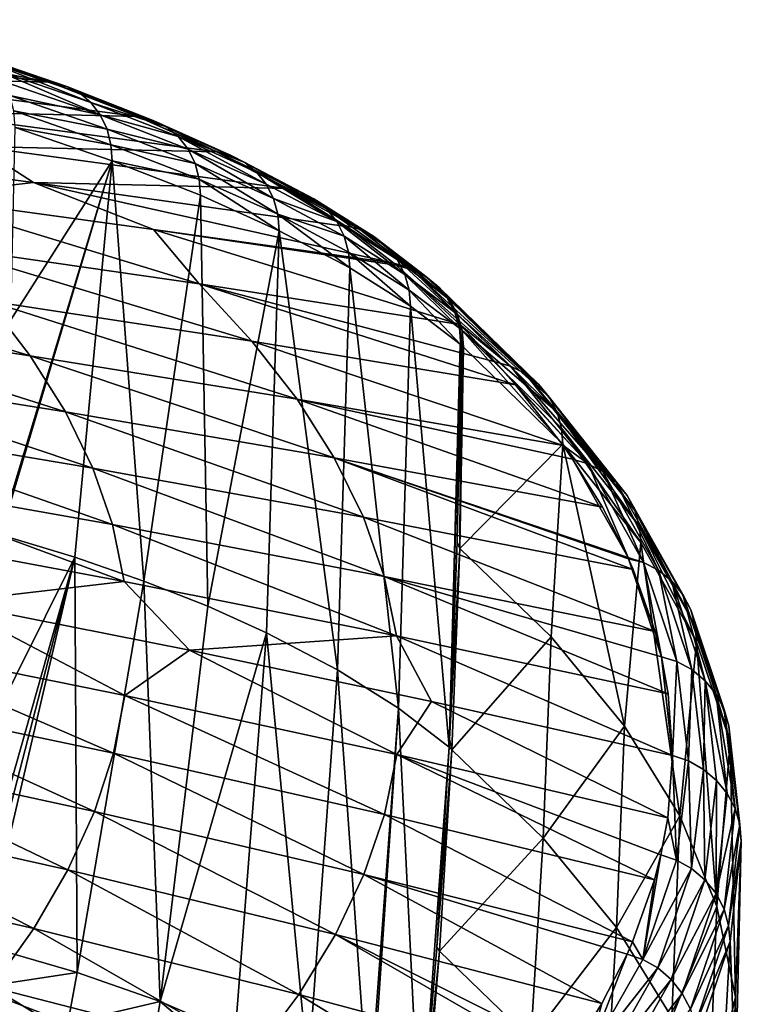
# Model space of a CAD drawing. Header units: metres. Extents: x -150 to 310, y -128 to 84.
# Tile 256 of 256: x 300 to 310, y 34 to 48. Entities that reach past the tile are written whole.
import ezdxf

# ---------------------------------------------------------------- set-up
doc = ezdxf.new("R2010")
doc.units = ezdxf.units.M
doc.layers.add('solid_26009703_SW0001_01', color=7, linetype='CONTINUOUS')

msp = doc.modelspace()

# ---------------------------------------------------------------- linework, layer by layer
at = {"layer": 'solid_26009703_SW0001_01'}
for points in [[(296.403534, 47.526756, 160.202271), (300.751282, 46.690556, 160.295471), (299.536072, 47.106815, 158.542435)], [(296.851196, 47.196518, 162.431808), (300.751282, 46.690556, 160.295471), (296.403534, 47.526756, 160.202271)], [(297.93811, 46.756699, 164.327835), (300.751282, 46.690556, 160.295471), (296.851196, 47.196518, 162.431808)], [(300.976288, 46.631168, 160.245117), (299.71283, 47.064171, 158.401581), (299.536072, 47.106815, 158.542435)], [(300.751282, 46.690556, 160.295471), (300.976288, 46.631168, 160.245117), (299.536072, 47.106815, 158.542435)], [(301.146576, 46.546703, 160.114456), (299.875641, 46.979439, 158.260986), (299.71283, 47.064171, 158.401581)], [(301.146576, 46.546703, 160.114456), (299.71283, 47.064171, 158.401581), (300.976288, 46.631168, 160.245117)], [(301.299622, 46.419418, 159.984833), (300.017151, 46.856335, 158.127045), (299.875641, 46.979439, 158.260986)], [(301.299622, 46.419418, 159.984833), (299.875641, 46.979439, 158.260986), (301.146576, 46.546703, 160.114456)], [(297.93811, 46.756699, 164.327835), (301.921661, 46.234222, 162.220932), (300.751282, 46.690556, 160.295471)], [(298.918732, 46.301235, 166.287369), (301.921661, 46.234222, 162.220932), (297.93811, 46.756699, 164.327835)], [(301.42514, 46.254375, 159.864105), (300.132355, 46.699654, 158.004547), (300.017151, 46.856335, 158.127045)], [(301.42514, 46.254375, 159.864105), (300.017151, 46.856335, 158.127045), (301.299622, 46.419418, 159.984833)], [(301.42514, 46.254375, 159.864105), (300.217651, 46.514332, 157.897339), (300.132355, 46.699654, 158.004547)], [(300.751282, 46.690556, 160.295471), (301.921661, 46.234222, 162.220932), (300.799561, 46.672905, 160.369873)], [(300.751282, 46.690556, 160.295471), (300.799561, 46.672905, 160.369873), (300.976288, 46.631168, 160.245117)], [(300.799561, 46.672905, 160.369873), (301.921661, 46.234222, 162.220932), (301.948486, 46.222996, 162.268341)], [(300.976288, 46.631168, 160.245117), (300.799561, 46.672905, 160.369873), (301.948486, 46.222996, 162.268341)], [(300.976288, 46.631168, 160.245117), (301.948486, 46.222996, 162.268341), (302.132477, 46.178715, 162.155258)], [(301.146576, 46.546703, 160.114456), (300.976288, 46.631168, 160.245117), (302.132477, 46.178715, 162.155258)], [(301.515747, 46.061298, 159.759384), (300.269653, 46.306881, 157.809479), (300.217651, 46.514332, 157.897339)], [(301.515747, 46.061298, 159.759384), (300.217651, 46.514332, 157.897339), (301.42514, 46.254375, 159.864105)], [(301.146576, 46.546703, 160.114456), (302.132477, 46.178715, 162.155258), (302.309296, 46.091972, 162.034912)], [(301.299622, 46.419418, 159.984833), (301.146576, 46.546703, 160.114456), (302.309296, 46.091972, 162.034912)], [(301.299622, 46.419418, 159.984833), (302.309296, 46.091972, 162.034912), (302.468231, 45.962593, 161.914566)], [(301.42514, 46.254375, 159.864105), (301.299622, 46.419418, 159.984833), (302.468231, 45.962593, 161.914566)], [(299.785492, 45.831707, 168.30545), (302.977722, 45.759171, 164.228973), (298.918732, 46.301235, 166.287369)], [(298.918732, 46.301235, 166.287369), (302.977722, 45.759171, 164.228973), (301.921661, 46.234222, 162.220932)], [(301.568237, 45.852711, 159.675735), (300.286102, 46.086746, 157.744888), (300.269653, 46.306881, 157.809479)], [(301.568237, 45.852711, 159.675735), (300.269653, 46.306881, 157.809479), (301.515747, 46.061298, 159.759384)], [(301.42514, 46.254375, 159.864105), (302.468231, 45.962593, 161.914566), (302.598663, 45.795792, 161.801453)], [(301.515747, 46.061298, 159.759384), (301.42514, 46.254375, 159.864105), (302.598663, 45.795792, 161.801453)], [(301.921661, 46.234222, 162.220932), (302.977722, 45.759171, 164.228973), (301.948486, 46.222996, 162.268341)], [(302.132477, 46.178715, 162.155258), (301.948486, 46.222996, 162.268341), (302.977722, 45.759171, 164.228973)], [(300.231323, 43.510838, 157.134125), (300.286102, 46.086746, 157.744888), (301.583954, 45.641457, 159.615417)], [(301.568237, 45.852711, 159.675735), (301.583954, 45.641457, 159.615417), (300.286102, 46.086746, 157.744888)], [(302.132477, 46.178715, 162.155258), (302.977722, 45.759171, 164.228973), (303.175415, 45.709339, 164.120972)], [(302.309296, 46.091972, 162.034912), (302.132477, 46.178715, 162.155258), (303.175415, 45.709339, 164.120972)], [(302.309296, 46.091972, 162.034912), (303.175415, 45.709339, 164.120972), (303.357697, 45.617718, 164.01062)], [(302.468231, 45.962593, 161.914566), (302.309296, 46.091972, 162.034912), (303.357697, 45.617718, 164.01062)], [(301.515747, 46.061298, 159.759384), (302.598663, 45.795792, 161.801453), (302.692871, 45.601395, 161.702255)], [(301.568237, 45.852711, 159.675735), (301.515747, 46.061298, 159.759384), (302.692871, 45.601395, 161.702255)], [(302.468231, 45.962593, 161.914566), (303.516144, 45.488365, 163.902908), (303.645264, 45.326332, 163.801773)], [(302.598663, 45.795792, 161.801453), (302.468231, 45.962593, 161.914566), (303.645264, 45.326332, 163.801773)], [(302.468231, 45.962593, 161.914566), (303.357697, 45.617718, 164.01062), (303.516144, 45.488365, 163.902908)], [(300.533173, 45.349392, 170.37587), (299.785492, 45.831707, 168.30545), (296.345459, 45.891174, 172.141357)], [(300.533173, 45.349392, 170.37587), (296.345459, 45.891174, 172.141357), (298.917419, 45.163624, 173.386307)], [(299.785492, 45.831707, 168.30545), (303.909637, 45.268326, 166.307053), (302.977722, 45.759171, 164.228973)], [(300.533173, 45.349392, 170.37587), (303.909637, 45.268326, 166.307053), (299.785492, 45.831707, 168.30545)], [(301.568237, 45.852711, 159.675735), (302.747559, 45.392006, 161.621796), (301.583954, 45.641457, 159.615417)], [(301.568237, 45.852711, 159.675735), (302.692871, 45.601395, 161.702255), (302.747559, 45.392006, 161.621796)], [(302.598663, 45.795792, 161.801453), (303.645264, 45.326332, 163.801773), (303.740936, 45.136745, 163.710403)], [(302.692871, 45.601395, 161.702255), (302.598663, 45.795792, 161.801453), (303.740936, 45.136745, 163.710403)], [(304.094635, 45.224056, 166.193558), (303.175415, 45.709339, 164.120972), (302.977722, 45.759171, 164.228973)], [(304.094635, 45.224056, 166.193558), (302.977722, 45.759171, 164.228973), (303.909637, 45.268326, 166.307053)], [(304.28186, 45.132092, 166.094879), (303.357697, 45.617718, 164.01062), (303.175415, 45.709339, 164.120972)], [(304.28186, 45.132092, 166.094879), (303.175415, 45.709339, 164.120972), (304.094635, 45.224056, 166.193558)], [(301.583954, 45.641457, 159.615417), (301.085022, 40.33794, 157.852875), (300.096771, 40.638809, 156.45314)], [(301.583954, 45.641457, 159.615417), (300.096771, 40.638809, 156.45314), (300.102539, 40.735424, 156.476059)], [(300.231323, 43.510838, 157.134125), (301.583954, 45.641457, 159.615417), (300.102539, 40.735424, 156.476059)], [(301.583954, 45.641457, 159.615417), (302.008514, 40.019142, 159.296783), (301.085022, 40.33794, 157.852875)], [(301.583954, 45.641457, 159.615417), (302.763947, 45.1805, 161.562332), (302.008514, 40.019142, 159.296783)], [(302.747559, 45.392006, 161.621796), (302.763947, 45.1805, 161.562332), (301.583954, 45.641457, 159.615417)], [(302.692871, 45.601395, 161.702255), (303.740936, 45.136745, 163.710403), (303.799347, 44.926323, 163.632248)], [(302.747559, 45.392006, 161.621796), (302.692871, 45.601395, 161.702255), (303.799347, 44.926323, 163.632248)], [(304.450134, 44.998043, 165.994064), (303.516144, 45.488365, 163.902908), (303.357697, 45.617718, 164.01062)], [(304.450134, 44.998043, 165.994064), (303.357697, 45.617718, 164.01062), (304.28186, 45.132092, 166.094879)], [(304.588196, 44.827438, 165.897049), (303.645264, 45.326332, 163.801773), (303.516144, 45.488365, 163.902908)], [(304.588196, 44.827438, 165.897049), (303.516144, 45.488365, 163.902908), (304.450134, 44.998043, 165.994064)], [(300.533173, 45.349392, 170.37587), (298.917419, 45.163624, 173.386307), (302.138245, 44.719204, 172.070374)], [(300.533173, 45.349392, 170.37587), (305.351654, 44.269436, 170.543182), (304.714508, 44.761147, 168.457474)], [(300.533173, 45.349392, 170.37587), (302.138245, 44.719204, 172.070374), (305.351654, 44.269436, 170.543182)], [(300.533173, 45.349392, 170.37587), (304.714508, 44.761147, 168.457474), (303.909637, 45.268326, 166.307053)], [(302.747559, 45.392006, 161.621796), (303.817535, 44.704674, 163.570999), (302.763947, 45.1805, 161.562332)], [(302.747559, 45.392006, 161.621796), (303.799347, 44.926323, 163.632248), (303.817535, 44.704674, 163.570999)], [(304.588196, 44.827438, 165.897049), (303.740936, 45.136745, 163.710403), (303.645264, 45.326332, 163.801773)], [(302.763947, 45.1805, 161.562332), (302.8638, 39.68269, 160.778702), (302.008514, 40.019142, 159.296783)], [(302.763947, 45.1805, 161.562332), (303.817535, 44.704674, 163.570999), (302.8638, 39.68269, 160.778702)], [(303.909637, 45.268326, 166.307053), (304.714508, 44.761147, 168.457474), (304.693207, 44.775917, 168.394821)], [(303.909637, 45.268326, 166.307053), (304.693207, 44.775917, 168.394821), (304.891541, 44.723553, 168.315033)], [(304.094635, 45.224056, 166.193558), (303.909637, 45.268326, 166.307053), (304.891541, 44.723553, 168.315033)], [(304.094635, 45.224056, 166.193558), (304.891541, 44.723553, 168.315033), (305.082825, 44.628822, 168.227661)], [(304.28186, 45.132092, 166.094879), (304.094635, 45.224056, 166.193558), (305.082825, 44.628822, 168.227661)], [(302.747314, 43.993114, 175.361023), (302.138245, 44.719204, 172.070374), (298.917419, 45.163624, 173.386307)], [(302.747314, 43.993114, 175.361023), (298.917419, 45.163624, 173.386307), (299.259125, 44.498859, 176.632858)], [(304.687927, 44.630333, 165.80954), (303.799347, 44.926323, 163.632248), (303.740936, 45.136745, 163.710403)], [(304.687927, 44.630333, 165.80954), (303.740936, 45.136745, 163.710403), (304.588196, 44.827438, 165.897049)], [(304.28186, 45.132092, 166.094879), (305.082825, 44.628822, 168.227661), (305.25473, 44.492313, 168.137039)], [(304.450134, 44.998043, 165.994064), (304.28186, 45.132092, 166.094879), (305.25473, 44.492313, 168.137039)], [(304.763214, 44.20747, 165.678833), (303.817535, 44.704674, 163.570999), (303.799347, 44.926323, 163.632248)], [(304.745819, 44.419411, 165.735977), (304.763214, 44.20747, 165.678833), (303.799347, 44.926323, 163.632248)], [(304.745819, 44.419411, 165.735977), (303.799347, 44.926323, 163.632248), (304.687927, 44.630333, 165.80954)], [(304.450134, 44.998043, 165.994064), (305.25473, 44.492313, 168.137039), (305.395782, 44.319717, 168.048401)], [(304.588196, 44.827438, 165.897049), (304.450134, 44.998043, 165.994064), (305.395782, 44.319717, 168.048401)], [(304.588196, 44.827438, 165.897049), (305.395782, 44.319717, 168.048401), (305.49765, 44.121189, 167.96698)], [(304.687927, 44.630333, 165.80954), (304.588196, 44.827438, 165.897049), (305.49765, 44.121189, 167.96698)], [(304.693207, 44.775917, 168.394821), (304.714508, 44.761147, 168.457474), (305.562988, 44.210236, 170.471909)], [(304.891541, 44.723553, 168.315033), (304.693207, 44.775917, 168.394821), (305.562988, 44.210236, 170.471909)], [(302.138245, 44.719204, 172.070374), (305.383362, 44.242363, 170.657211), (305.351654, 44.269436, 170.543182)], [(302.138245, 44.719204, 172.070374), (306.234009, 43.448814, 174.019394), (305.383362, 44.242363, 170.657211)], [(302.747314, 43.993114, 175.361023), (306.234009, 43.448814, 174.019394), (302.138245, 44.719204, 172.070374)], [(303.817535, 44.704674, 163.570999), (303.646179, 39.328777, 162.29306), (302.8638, 39.68269, 160.778702)], [(304.597229, 38.831451, 164.401474), (303.646179, 39.328777, 162.29306), (303.817535, 44.704674, 163.570999)], [(304.597229, 38.831451, 164.401474), (303.817535, 44.704674, 163.570999), (304.763214, 44.20747, 165.678833)], [(304.714508, 44.761147, 168.457474), (305.351654, 44.269436, 170.543182), (305.562988, 44.210236, 170.471909)], [(305.082825, 44.628822, 168.227661), (304.891541, 44.723553, 168.315033), (305.562988, 44.210236, 170.471909)], [(304.687927, 44.630333, 165.80954), (305.49765, 44.121189, 167.96698), (305.556763, 43.909454, 167.896988)], [(304.745819, 44.419411, 165.735977), (304.687927, 44.630333, 165.80954), (305.556763, 43.909454, 167.896988)], [(305.082825, 44.628822, 168.227661), (305.562988, 44.210236, 170.471909), (305.756805, 44.110542, 170.395859)], [(305.25473, 44.492313, 168.137039), (305.082825, 44.628822, 168.227661), (305.756805, 44.110542, 170.395859)], [(299.259125, 44.498859, 176.632858), (299.921051, 43.768711, 179.752396), (303.451691, 43.226959, 178.619888)], [(302.747314, 43.993114, 175.361023), (299.259125, 44.498859, 176.632858), (303.451691, 43.226959, 178.619888)], [(304.745819, 44.419411, 165.735977), (305.556763, 43.909454, 167.896988), (305.57486, 43.697292, 167.840897)], [(304.745819, 44.419411, 165.735977), (305.57486, 43.697292, 167.840897), (304.763214, 44.20747, 165.678833)], [(305.25473, 44.492313, 168.137039), (305.925812, 43.974049, 170.317856), (306.063782, 43.805882, 170.240845)], [(305.395782, 44.319717, 168.048401), (305.25473, 44.492313, 168.137039), (306.063782, 43.805882, 170.240845)], [(305.25473, 44.492313, 168.137039), (305.756805, 44.110542, 170.395859), (305.925812, 43.974049, 170.317856)], [(296.383698, 44.273701, 180.806961), (296.914764, 43.569542, 183.811707), (300.489075, 43.029732, 182.897095)], [(299.921051, 43.768711, 179.752396), (296.383698, 44.273701, 180.806961), (300.489075, 43.029732, 182.897095)], [(305.367615, 44.255836, 170.600418), (305.562988, 44.210236, 170.471909), (305.351654, 44.269436, 170.543182)], [(305.367615, 44.255836, 170.600418), (305.351654, 44.269436, 170.543182), (305.383362, 44.242363, 170.657211)], [(305.367615, 44.255836, 170.600418), (305.383362, 44.242363, 170.657211), (305.562988, 44.210236, 170.471909)], [(305.395782, 44.319717, 168.048401), (306.063782, 43.805882, 170.240845), (306.165649, 43.612129, 170.167603)], [(305.49765, 44.121189, 167.96698), (305.395782, 44.319717, 168.048401), (306.165649, 43.612129, 170.167603)], [(305.412933, 38.321388, 166.563065), (304.597229, 38.831451, 164.401474), (304.763214, 44.20747, 165.678833)], [(305.412933, 38.321388, 166.563065), (304.763214, 44.20747, 165.678833), (305.57486, 43.697292, 167.840897)], [(305.383362, 44.242363, 170.657211), (305.595062, 44.18248, 170.588943), (305.562988, 44.210236, 170.471909)], [(306.910461, 42.895103, 176.060547), (305.595062, 44.18248, 170.588943), (305.383362, 44.242363, 170.657211)], [(306.234009, 43.448814, 174.019394), (306.910461, 42.895103, 176.060547), (305.383362, 44.242363, 170.657211)], [(305.49765, 44.121189, 167.96698), (306.165649, 43.612129, 170.167603), (306.227631, 43.400032, 170.100861)], [(305.556763, 43.909454, 167.896988), (305.49765, 44.121189, 167.96698), (306.227631, 43.400032, 170.100861)], [(305.789246, 44.082272, 170.515884), (305.756805, 44.110542, 170.395859), (305.562988, 44.210236, 170.471909)], [(305.595062, 44.18248, 170.588943), (305.789246, 44.082272, 170.515884), (305.562988, 44.210236, 170.471909)], [(307.106873, 42.794907, 175.994797), (305.789246, 44.082272, 170.515884), (305.595062, 44.18248, 170.588943)], [(307.106873, 42.794907, 175.994797), (305.595062, 44.18248, 170.588943), (306.910461, 42.895103, 176.060547)], [(302.747314, 43.993114, 175.361023), (306.978149, 42.645489, 177.421844), (306.706696, 42.95335, 176.117981)], [(302.747314, 43.993114, 175.361023), (303.451691, 43.226959, 178.619888), (306.978149, 42.645489, 177.421844)], [(302.747314, 43.993114, 175.361023), (306.706696, 42.95335, 176.117981), (306.234009, 43.448814, 174.019394)], [(305.95874, 43.945415, 170.440857), (305.925812, 43.974049, 170.317856), (305.756805, 44.110542, 170.395859)], [(305.789246, 44.082272, 170.515884), (305.95874, 43.945415, 170.440857), (305.756805, 44.110542, 170.395859)], [(307.283264, 42.653713, 175.92366), (305.95874, 43.945415, 170.440857), (305.789246, 44.082272, 170.515884)], [(307.283264, 42.653713, 175.92366), (305.789246, 44.082272, 170.515884), (307.106873, 42.794907, 175.994797)], [(305.556763, 43.909454, 167.896988), (306.247406, 43.177483, 170.043106), (306.236542, 43.186893, 170.003143)], [(305.57486, 43.697292, 167.840897), (305.556763, 43.909454, 167.896988), (306.236542, 43.186893, 170.003143)], [(305.556763, 43.909454, 167.896988), (306.227631, 43.400032, 170.100861), (306.247406, 43.177483, 170.043106)], [(306.09729, 43.777, 170.36673), (306.063782, 43.805882, 170.240845), (305.925812, 43.974049, 170.317856)], [(305.95874, 43.945415, 170.440857), (306.09729, 43.777, 170.36673), (305.925812, 43.974049, 170.317856)], [(307.427917, 42.477501, 175.851059), (306.09729, 43.777, 170.36673), (305.95874, 43.945415, 170.440857)], [(307.427917, 42.477501, 175.851059), (305.95874, 43.945415, 170.440857), (307.283264, 42.653713, 175.92366)], [(299.921051, 43.768711, 179.752396), (300.489075, 43.029732, 182.897095), (304.055786, 42.450615, 181.914886)], [(303.451691, 43.226959, 178.619888), (299.921051, 43.768711, 179.752396), (304.055786, 42.450615, 181.914886)], [(306.19989, 43.583084, 170.29631), (306.165649, 43.612129, 170.167603), (306.063782, 43.805882, 170.240845)], [(306.09729, 43.777, 170.36673), (306.19989, 43.583084, 170.29631), (306.063782, 43.805882, 170.240845)], [(307.427917, 42.477501, 175.851059), (306.19989, 43.583084, 170.29631), (306.09729, 43.777, 170.36673)], [(306.090088, 37.798843, 168.769257), (305.412933, 38.321388, 166.563065), (305.57486, 43.697292, 167.840897)], [(306.090088, 37.798843, 168.769257), (305.57486, 43.697292, 167.840897), (306.236542, 43.186893, 170.003143)], [(306.262756, 43.370857, 170.232315), (306.227631, 43.400032, 170.100861), (306.165649, 43.612129, 170.167603)], [(306.19989, 43.583084, 170.29631), (306.262756, 43.370857, 170.232315), (306.165649, 43.612129, 170.167603)], [(296.914764, 43.569542, 183.811707), (297.353912, 42.858719, 186.828873), (300.958374, 42.283451, 186.061447)], [(300.489075, 43.029732, 182.897095), (296.914764, 43.569542, 183.811707), (300.958374, 42.283451, 186.061447)], [(307.532318, 42.276581, 175.78125), (306.262756, 43.370857, 170.232315), (306.19989, 43.583084, 170.29631)], [(307.532318, 42.276581, 175.78125), (306.19989, 43.583084, 170.29631), (307.427917, 42.477501, 175.851059)], [(306.265778, 43.162323, 170.111176), (306.247406, 43.177483, 170.043106), (306.227631, 43.400032, 170.100861)], [(306.265778, 43.162323, 170.111176), (306.227631, 43.400032, 170.100861), (306.283569, 43.148167, 170.177231)], [(306.262756, 43.370857, 170.232315), (306.283569, 43.148167, 170.177231), (306.227631, 43.400032, 170.100861)], [(306.234009, 43.448814, 174.019394), (306.706696, 42.95335, 176.117981), (306.910461, 42.895103, 176.060547)], [(307.611084, 41.851467, 175.664566), (306.283569, 43.148167, 170.177231), (306.262756, 43.370857, 170.232315)], [(307.592865, 42.063683, 175.718018), (307.611084, 41.851467, 175.664566), (306.262756, 43.370857, 170.232315)], [(307.592865, 42.063683, 175.718018), (306.262756, 43.370857, 170.232315), (307.532318, 42.276581, 175.78125)], [(303.451691, 43.226959, 178.619888), (307.614288, 41.832024, 180.866653), (306.978149, 42.645489, 177.421844)], [(303.451691, 43.226959, 178.619888), (304.055786, 42.450615, 181.914886), (307.614288, 41.832024, 180.866653)], [(306.09549, 37.905453, 168.794724), (306.090088, 37.798843, 168.769257), (306.236542, 43.186893, 170.003143)], [(306.09549, 37.905453, 168.794724), (306.236542, 43.186893, 170.003143), (306.247406, 43.177483, 170.043106)], [(306.199097, 40.540482, 169.418365), (306.09549, 37.905453, 168.794724), (306.247406, 43.177483, 170.043106)], [(306.232544, 40.455746, 169.539688), (306.199097, 40.540482, 169.418365), (306.247406, 43.177483, 170.043106)], [(306.232544, 40.455746, 169.539688), (306.247406, 43.177483, 170.043106), (306.265778, 43.162323, 170.111176)], [(306.232544, 40.455746, 169.539688), (306.265778, 43.162323, 170.111176), (306.283569, 43.148167, 170.177231)], [(307.611084, 41.851467, 175.664566), (306.232544, 40.455746, 169.539688), (306.283569, 43.148167, 170.177231)], [(300.489075, 43.029732, 182.897095), (300.958374, 42.283451, 186.061447), (304.554443, 41.666271, 185.237335)], [(304.055786, 42.450615, 181.914886), (300.489075, 43.029732, 182.897095), (304.554443, 41.666271, 185.237335)], [(306.706696, 42.95335, 176.117981), (306.978149, 42.645489, 177.421844), (307.947144, 41.587704, 181.595825)], [(306.910461, 42.895103, 176.060547), (306.706696, 42.95335, 176.117981), (307.947144, 41.587704, 181.595825)], [(297.353912, 42.858719, 186.828873), (297.697296, 42.142113, 189.855865), (301.324829, 41.531387, 189.239883)], [(300.958374, 42.283451, 186.061447), (297.353912, 42.858719, 186.828873), (301.324829, 41.531387, 189.239883)], [(306.910461, 42.895103, 176.060547), (307.947144, 41.587704, 181.595825), (308.145203, 41.484932, 181.539886)], [(307.106873, 42.794907, 175.994797), (306.910461, 42.895103, 176.060547), (308.145203, 41.484932, 181.539886)], [(307.106873, 42.794907, 175.994797), (308.145203, 41.484932, 181.539886), (308.323029, 41.341438, 181.47757)], [(307.283264, 42.653713, 175.92366), (307.106873, 42.794907, 175.994797), (308.323029, 41.341438, 181.47757)], [(306.978149, 42.645489, 177.421844), (307.614288, 41.832024, 180.866653), (307.947144, 41.587704, 181.595825)], [(307.283264, 42.653713, 175.92366), (308.323029, 41.341438, 181.47757), (308.46875, 41.163345, 181.412216)], [(307.427917, 42.477501, 175.851059), (307.283264, 42.653713, 175.92366), (308.46875, 41.163345, 181.412216)], [(304.055786, 42.450615, 181.914886), (308.141205, 41.006287, 184.361786), (307.741577, 41.648651, 181.643021)], [(304.055786, 42.450615, 181.914886), (304.554443, 41.666271, 185.237335), (308.141205, 41.006287, 184.361786)], [(304.055786, 42.450615, 181.914886), (307.741577, 41.648651, 181.643021), (307.614288, 41.832024, 180.866653)], [(307.427917, 42.477501, 175.851059), (308.46875, 41.163345, 181.412216), (308.573883, 40.961079, 181.347656)], [(307.532318, 42.276581, 175.78125), (307.427917, 42.477501, 175.851059), (308.573883, 40.961079, 181.347656)], [(300.958374, 42.283451, 186.061447), (301.324829, 41.531387, 189.239883), (304.943207, 40.876133, 188.57843)], [(304.554443, 41.666271, 185.237335), (300.958374, 42.283451, 186.061447), (304.943207, 40.876133, 188.57843)], [(307.532318, 42.276581, 175.78125), (308.573883, 40.961079, 181.347656), (308.634705, 40.747398, 181.287476)], [(307.592865, 42.063683, 175.718018), (307.532318, 42.276581, 175.78125), (308.634705, 40.747398, 181.287476)], [(297.697296, 42.142113, 189.855865), (297.943878, 41.420448, 192.889633), (301.587341, 40.775013, 192.4263)], [(301.324829, 41.531387, 189.239883), (297.697296, 42.142113, 189.855865), (301.587341, 40.775013, 192.4263)], [(307.592865, 42.063683, 175.718018), (308.634705, 40.747398, 181.287476), (308.652679, 40.534851, 181.234268)], [(307.592865, 42.063683, 175.718018), (308.652679, 40.534851, 181.234268), (307.611084, 41.851467, 175.664566)], [(307.452667, 39.274323, 174.537903), (306.232544, 40.455746, 169.539688), (307.611084, 41.851467, 175.664566)], [(308.433746, 38.081078, 179.586273), (307.452667, 39.274323, 174.537903), (307.611084, 41.851467, 175.664566)], [(308.433746, 38.081078, 179.586273), (307.611084, 41.851467, 175.664566), (308.652679, 40.534851, 181.234268)], [(307.614288, 41.832024, 180.866653), (307.741577, 41.648651, 181.643021), (307.947144, 41.587704, 181.595825)], [(304.554443, 41.666271, 185.237335), (308.551819, 40.175701, 187.875107), (308.490234, 40.31728, 187.276367)], [(304.554443, 41.666271, 185.237335), (304.943207, 40.876133, 188.57843), (308.551819, 40.175701, 187.875107)], [(304.554443, 41.666271, 185.237335), (308.490234, 40.31728, 187.276367), (308.48349, 40.332314, 187.212784)], [(304.554443, 41.666271, 185.237335), (308.48349, 40.332314, 187.212784), (308.141205, 41.006287, 184.361786)], [(307.741577, 41.648651, 181.643021), (308.141205, 41.006287, 184.361786), (308.48349, 40.332314, 187.212784)], [(307.947144, 41.587704, 181.595825), (307.741577, 41.648651, 181.643021), (308.48349, 40.332314, 187.212784)], [(301.324829, 41.531387, 189.239883), (301.587341, 40.775013, 192.4263), (305.220917, 40.082474, 191.928802)], [(304.943207, 40.876133, 188.57843), (301.324829, 41.531387, 189.239883), (305.220917, 40.082474, 191.928802)], [(307.947144, 41.587704, 181.595825), (308.48349, 40.332314, 187.212784), (308.690247, 40.268768, 187.175613)], [(308.145203, 41.484932, 181.539886), (307.947144, 41.587704, 181.595825), (308.690247, 40.268768, 187.175613)], [(308.145203, 41.484932, 181.539886), (308.690247, 40.268768, 187.175613), (308.889435, 40.163471, 187.129578)], [(308.323029, 41.341438, 181.47757), (308.145203, 41.484932, 181.539886), (308.889435, 40.163471, 187.129578)], [(297.943878, 41.420448, 192.889633), (298.093872, 40.694332, 195.926926), (301.746124, 40.015694, 195.61438)], [(301.587341, 40.775013, 192.4263), (297.943878, 41.420448, 192.889633), (301.746124, 40.015694, 195.61438)], [(308.323029, 41.341438, 181.47757), (308.889435, 40.163471, 187.129578), (309.068207, 40.017742, 187.076141)], [(308.46875, 41.163345, 181.412216), (308.323029, 41.341438, 181.47757), (309.068207, 40.017742, 187.076141)], [(308.46875, 41.163345, 181.412216), (309.068207, 40.017742, 187.076141), (309.214661, 39.837864, 187.018066)], [(308.573883, 40.961079, 181.347656), (308.46875, 41.163345, 181.412216), (309.214661, 39.837864, 187.018066)], [(308.573883, 40.961079, 181.347656), (309.214661, 39.837864, 187.018066), (309.320251, 39.63435, 186.95874)], [(308.573883, 40.961079, 181.347656), (309.320251, 39.63435, 186.95874), (309.381256, 39.419994, 186.901581)], [(308.634705, 40.747398, 181.287476), (308.573883, 40.961079, 181.347656), (309.381256, 39.419994, 186.901581)], [(304.943207, 40.876133, 188.57843), (308.844299, 39.343704, 191.393356), (308.551819, 40.175701, 187.875107)], [(304.943207, 40.876133, 188.57843), (305.220917, 40.082474, 191.928802), (308.844299, 39.343704, 191.393356)], [(301.746124, 40.015694, 195.61438), (298.093872, 40.694332, 195.926926), (299.377563, 39.736691, 198.888245)], [(301.587341, 40.775013, 192.4263), (301.746124, 40.015694, 195.61438), (305.387848, 39.287472, 195.278839)], [(305.220917, 40.082474, 191.928802), (301.587341, 40.775013, 192.4263), (305.387848, 39.287472, 195.278839)], [(308.634705, 40.747398, 181.287476), (309.381256, 39.419994, 186.901581), (309.399231, 39.207226, 186.849579)], [(308.634705, 40.747398, 181.287476), (309.399231, 39.207226, 186.849579), (308.652679, 40.534851, 181.234268)], [(299.90152, 37.963783, 155.818878), (300.096771, 40.638809, 156.45314), (301.085022, 40.33794, 157.852875)], [(306.232544, 40.455746, 169.539688), (306.09549, 37.905453, 168.794724), (306.199097, 40.540482, 169.418365)], [(306.232544, 40.455746, 169.539688), (306.124481, 37.761173, 168.902115), (306.09549, 37.905453, 168.794724)], [(307.452667, 39.274323, 174.537903), (306.124481, 37.761173, 168.902115), (306.232544, 40.455746, 169.539688)], [(309.173309, 36.878174, 184.674713), (308.433746, 38.081078, 179.586273), (308.652679, 40.534851, 181.234268)], [(309.173309, 36.878174, 184.674713), (308.652679, 40.534851, 181.234268), (309.399231, 39.207226, 186.849579)], [(301.085022, 40.33794, 157.852875), (299.748596, 35.176846, 155.327576), (299.628601, 35.207436, 155.165894)], [(299.90152, 37.963783, 155.818878), (301.085022, 40.33794, 157.852875), (299.628601, 35.207436, 155.165894)], [(301.085022, 40.33794, 157.852875), (299.866333, 35.146286, 155.48793), (299.748596, 35.176846, 155.327576)], [(301.085022, 40.33794, 157.852875), (301.114868, 34.785774, 157.299591), (299.866333, 35.146286, 155.48793)], [(301.085022, 40.33794, 157.852875), (302.008514, 40.019142, 159.296783), (301.114868, 34.785774, 157.299591)], [(308.690247, 40.268768, 187.175613), (308.48349, 40.332314, 187.212784), (308.490234, 40.31728, 187.276367)], [(308.490234, 40.31728, 187.276367), (308.844299, 39.343704, 191.393356), (308.928772, 39.008247, 192.811905)], [(308.690247, 40.268768, 187.175613), (308.490234, 40.31728, 187.276367), (308.928772, 39.008247, 192.811905)], [(308.490234, 40.31728, 187.276367), (308.551819, 40.175701, 187.875107), (308.844299, 39.343704, 191.393356)], [(308.690247, 40.268768, 187.175613), (308.928772, 39.008247, 192.811905), (309.136322, 38.942215, 192.785141)], [(308.889435, 40.163471, 187.129578), (308.690247, 40.268768, 187.175613), (309.136322, 38.942215, 192.785141)], [(308.889435, 40.163471, 187.129578), (309.136322, 38.942215, 192.785141), (309.336212, 38.834545, 192.7491)], [(309.068207, 40.017742, 187.076141), (308.889435, 40.163471, 187.129578), (309.336212, 38.834545, 192.7491)], [(305.220917, 40.082474, 191.928802), (309.018707, 38.511326, 194.913208), (308.928772, 39.008247, 192.811905)], [(305.220917, 40.082474, 191.928802), (305.387848, 39.287472, 195.278839), (309.018707, 38.511326, 194.913208)], [(305.220917, 40.082474, 191.928802), (308.928772, 39.008247, 192.811905), (308.844299, 39.343704, 191.393356)], [(301.746124, 40.015694, 195.61438), (299.377563, 39.736691, 198.888245), (302.62027, 39.093697, 198.736237)], [(302.008514, 40.019142, 159.296783), (302.225586, 34.395325, 159.129089), (301.114868, 34.785774, 157.299591)], [(305.387848, 39.287472, 195.278839), (301.746124, 40.015694, 195.61438), (302.62027, 39.093697, 198.736237)], [(302.008514, 40.019142, 159.296783), (302.8638, 39.68269, 160.778702), (302.225586, 34.395325, 159.129089)], [(309.068207, 40.017742, 187.076141), (309.336212, 38.834545, 192.7491), (309.515656, 38.686714, 192.704651)], [(309.214661, 39.837864, 187.018066), (309.068207, 40.017742, 187.076141), (309.515656, 38.686714, 192.704651)], [(309.214661, 39.837864, 187.018066), (309.515656, 38.686714, 192.704651), (309.662659, 38.505135, 192.653931)], [(309.320251, 39.63435, 186.95874), (309.214661, 39.837864, 187.018066), (309.662659, 38.505135, 192.653931)], [(299.377563, 39.736691, 198.888245), (298.103943, 39.228291, 202.001114), (301.752289, 38.490795, 201.975922)], [(302.62027, 39.093697, 198.736237), (299.377563, 39.736691, 198.888245), (301.752289, 38.490795, 201.975922)], [(302.8638, 39.68269, 160.778702), (303.646179, 39.328777, 162.29306), (302.225586, 34.395325, 159.129089)], [(309.320251, 39.63435, 186.95874), (309.662659, 38.505135, 192.653931), (309.768646, 38.300423, 192.599915)], [(309.381256, 39.419994, 186.901581), (309.320251, 39.63435, 186.95874), (309.768646, 38.300423, 192.599915)], [(309.381256, 39.419994, 186.901581), (309.768646, 38.300423, 192.599915), (309.829895, 38.085407, 192.545822)], [(309.381256, 39.419994, 186.901581), (309.829895, 38.085407, 192.545822), (309.8479, 37.872883, 192.494064)], [(309.381256, 39.419994, 186.901581), (309.8479, 37.872883, 192.494064), (309.399231, 39.207226, 186.849579)], [(303.646179, 39.328777, 162.29306), (303.226837, 33.964233, 161.016373), (302.225586, 34.395325, 159.129089)], [(305.387848, 39.287472, 195.278839), (302.62027, 39.093697, 198.736237), (305.852997, 38.410034, 198.574631)], [(303.646179, 39.328777, 162.29306), (304.205627, 33.457329, 163.162399), (303.226837, 33.964233, 161.016373)], [(304.597229, 38.831451, 164.401474), (304.205627, 33.457329, 163.162399), (303.646179, 39.328777, 162.29306)], [(305.387848, 39.287472, 195.278839), (309.075226, 37.685814, 198.403412), (309.018707, 38.511326, 194.913208)], [(305.387848, 39.287472, 195.278839), (305.852997, 38.410034, 198.574631), (309.075226, 37.685814, 198.403412)], [(307.345398, 36.579926, 173.901382), (306.124481, 37.761173, 168.902115), (307.452667, 39.274323, 174.537903)], [(307.345398, 36.579926, 173.901382), (307.452667, 39.274323, 174.537903), (308.433746, 38.081078, 179.586273)], [(298.103943, 39.228291, 202.001114), (297.965118, 38.47842, 205.057266), (301.600922, 37.715805, 205.172836)], [(301.752289, 38.490795, 201.975922), (298.103943, 39.228291, 202.001114), (301.600922, 37.715805, 205.172836)], [(309.668854, 35.668056, 189.793243), (309.173309, 36.878174, 184.674713), (309.399231, 39.207226, 186.849579)], [(309.668854, 35.668056, 189.793243), (309.399231, 39.207226, 186.849579), (309.8479, 37.872883, 192.494064)], [(302.62027, 39.093697, 198.736237), (301.752289, 38.490795, 201.975922), (305.38913, 37.699295, 201.94902)], [(305.852997, 38.410034, 198.574631), (302.62027, 39.093697, 198.736237), (305.38913, 37.699295, 201.94902)], [(308.928772, 39.008247, 192.811905), (309.018707, 38.511326, 194.913208), (309.075226, 37.685814, 198.403412)], [(309.136322, 38.942215, 192.785141), (308.928772, 39.008247, 192.811905), (309.075226, 37.685814, 198.403412)], [(309.136322, 38.942215, 192.785141), (309.075226, 37.685814, 198.403412), (309.292419, 37.613392, 198.386307)], [(309.336212, 38.834545, 192.7491), (309.136322, 38.942215, 192.785141), (309.292419, 37.613392, 198.386307)], [(304.597229, 38.831451, 164.401474), (305.014923, 32.956539, 165.284775), (304.205627, 33.457329, 163.162399)], [(305.412933, 38.321388, 166.563065), (305.014923, 32.956539, 165.284775), (304.597229, 38.831451, 164.401474)], [(309.336212, 38.834545, 192.7491), (309.292419, 37.613392, 198.386307), (309.492584, 37.501274, 198.359802)], [(309.515656, 38.686714, 192.704651), (309.336212, 38.834545, 192.7491), (309.492584, 37.501274, 198.359802)], [(309.515656, 38.686714, 192.704651), (309.492584, 37.501274, 198.359802), (309.666443, 37.354462, 198.325073)], [(309.515656, 38.686714, 192.704651), (309.666443, 37.354462, 198.325073), (309.807983, 37.178535, 198.283463)], [(309.662659, 38.505135, 192.653931), (309.515656, 38.686714, 192.704651), (309.807983, 37.178535, 198.283463)], [(297.965118, 38.47842, 205.057266), (297.731171, 37.722046, 208.106445), (301.347351, 36.937035, 208.361069)], [(301.600922, 37.715805, 205.172836), (297.965118, 38.47842, 205.057266), (301.347351, 36.937035, 208.361069)], [(301.752289, 38.490795, 201.975922), (301.600922, 37.715805, 205.172836), (305.224731, 36.897278, 205.297089)], [(305.38913, 37.699295, 201.94902), (301.752289, 38.490795, 201.975922), (305.224731, 36.897278, 205.297089)], [(309.662659, 38.505135, 192.653931), (309.807983, 37.178535, 198.283463), (309.91275, 36.979023, 198.236267)], [(309.768646, 38.300423, 192.599915), (309.662659, 38.505135, 192.653931), (309.91275, 36.979023, 198.236267)], [(305.412933, 38.321388, 166.563065), (305.046997, 32.934566, 165.377884), (305.014923, 32.956539, 165.284775)], [(305.412933, 38.321388, 166.563065), (305.700714, 32.43528, 167.493073), (305.046997, 32.934566, 165.377884)], [(305.852997, 38.410034, 198.574631), (305.38913, 37.699295, 201.94902), (309.013763, 36.854511, 201.917664)], [(306.090088, 37.798843, 168.769257), (305.700714, 32.43528, 167.493073), (305.412933, 38.321388, 166.563065)], [(305.852997, 38.410034, 198.574631), (309.013763, 36.854511, 201.917664), (309.075226, 37.685814, 198.403412)], [(309.768646, 38.300423, 192.599915), (309.91275, 36.979023, 198.236267), (309.976532, 36.763008, 198.18515)], [(309.829895, 38.085407, 192.545822), (309.768646, 38.300423, 192.599915), (309.976532, 36.763008, 198.18515)], [(308.327271, 35.386391, 178.951187), (307.345398, 36.579926, 173.901382), (308.433746, 38.081078, 179.586273)], [(308.327271, 35.386391, 178.951187), (308.433746, 38.081078, 179.586273), (309.173309, 36.878174, 184.674713)], [(309.829895, 38.085407, 192.545822), (309.976532, 36.763008, 198.18515), (309.996643, 36.540279, 198.132446)], [(309.8479, 37.872883, 192.494064), (309.829895, 38.085407, 192.545822), (309.996643, 36.540279, 198.132446)], [(305.924713, 35.123211, 168.13237), (305.700714, 32.43528, 167.493073), (306.090088, 37.798843, 168.769257)], [(306.124481, 37.761173, 168.902115), (305.924713, 35.123211, 168.13237), (306.090088, 37.798843, 168.769257)], [(306.124481, 37.761173, 168.902115), (306.090088, 37.798843, 168.769257), (306.09549, 37.905453, 168.794724)], [(309.917816, 34.453152, 194.931839), (309.668854, 35.668056, 189.793243), (309.8479, 37.872883, 192.494064)], [(309.917816, 34.453152, 194.931839), (309.8479, 37.872883, 192.494064), (309.996643, 36.540279, 198.132446)], [(297.731171, 37.722046, 208.106445), (297.402283, 36.96059, 211.146439), (300.991882, 36.155624, 211.538559)], [(301.347351, 36.937035, 208.361069), (297.731171, 37.722046, 208.106445), (300.991882, 36.155624, 211.538559)], [(301.600922, 37.715805, 205.172836), (301.347351, 36.937035, 208.361069), (304.951233, 36.094406, 208.634644)], [(305.224731, 36.897278, 205.297089), (301.600922, 37.715805, 205.172836), (304.951233, 36.094406, 208.634644)], [(305.38913, 37.699295, 201.94902), (305.224731, 36.897278, 205.297089), (308.835938, 36.023521, 205.427429)], [(305.38913, 37.699295, 201.94902), (308.921539, 36.358028, 204.014969), (309.013763, 36.854511, 201.917664)], [(305.38913, 37.699295, 201.94902), (308.835938, 36.023521, 205.427429), (308.921539, 36.358028, 204.014969)], [(306.124481, 37.761173, 168.902115), (305.959473, 35.069008, 168.26561), (305.924713, 35.123211, 168.13237)], [(307.345398, 36.579926, 173.901382), (305.959473, 35.069008, 168.26561), (306.124481, 37.761173, 168.902115)], [(309.013763, 36.854511, 201.917664), (309.129883, 36.288227, 204.007187), (309.075226, 37.685814, 198.403412)], [(309.129883, 36.288227, 204.007187), (309.292419, 37.613392, 198.386307), (309.075226, 37.685814, 198.403412)], [(309.129883, 36.288227, 204.007187), (309.330383, 36.176476, 203.991379), (309.292419, 37.613392, 198.386307)], [(309.330383, 36.176476, 203.991379), (309.492584, 37.501274, 198.359802), (309.292419, 37.613392, 198.386307)], [(309.330383, 36.176476, 203.991379), (309.510712, 36.0247, 203.965012), (309.492584, 37.501274, 198.359802)], [(309.510712, 36.0247, 203.965012), (309.666443, 37.354462, 198.325073), (309.492584, 37.501274, 198.359802)], [(309.510712, 36.0247, 203.965012), (309.658783, 35.839455, 203.928986), (309.666443, 37.354462, 198.325073)], [(309.658783, 35.839455, 203.928986), (309.807983, 37.178535, 198.283463), (309.666443, 37.354462, 198.325073)], [(309.658783, 35.839455, 203.928986), (309.91275, 36.979023, 198.236267), (309.807983, 37.178535, 198.283463)], [(297.402283, 36.96059, 211.146439), (296.978821, 36.195446, 214.175003), (300.534851, 35.372654, 214.703278)], [(300.991882, 36.155624, 211.538559), (297.402283, 36.96059, 211.146439), (300.534851, 35.372654, 214.703278)], [(301.347351, 36.937035, 208.361069), (300.991882, 36.155624, 211.538559), (304.568848, 35.2915, 211.959824)], [(304.951233, 36.094406, 208.634644), (301.347351, 36.937035, 208.361069), (304.568848, 35.2915, 211.959824)], [(305.224731, 36.897278, 205.297089), (304.951233, 36.094406, 208.634644), (308.542084, 35.194679, 208.925232)], [(305.224731, 36.897278, 205.297089), (308.542084, 35.194679, 208.925232), (308.835938, 36.023521, 205.427429)], [(309.067596, 34.183197, 184.040802), (308.327271, 35.386391, 178.951187), (309.173309, 36.878174, 184.674713)], [(309.067596, 34.183197, 184.040802), (309.173309, 36.878174, 184.674713), (309.668854, 35.668056, 189.793243)], [(309.658783, 35.839455, 203.928986), (309.765686, 35.631538, 203.885422), (309.91275, 36.979023, 198.236267)], [(309.765686, 35.631538, 203.885422), (309.976532, 36.763008, 198.18515), (309.91275, 36.979023, 198.236267)], [(309.013763, 36.854511, 201.917664), (308.921539, 36.358028, 204.014969), (309.129883, 36.288227, 204.007187)], [(309.765686, 35.631538, 203.885422), (309.827545, 35.413975, 203.837158), (309.976532, 36.763008, 198.18515)], [(309.827545, 35.413975, 203.837158), (309.996643, 36.540279, 198.132446), (309.976532, 36.763008, 198.18515)], [(307.183289, 33.887684, 173.266556), (305.959473, 35.069008, 168.26561), (307.345398, 36.579926, 173.901382)], [(307.183289, 33.887684, 173.266556), (307.345398, 36.579926, 173.901382), (308.327271, 35.386391, 178.951187)], [(309.827545, 35.413975, 203.837158), (309.845734, 35.19949, 203.787292), (309.996643, 36.540279, 198.132446)], [(309.917816, 33.235905, 200.08046), (309.996643, 36.540279, 198.132446), (309.845734, 35.19949, 203.787292)], [(309.917816, 33.235905, 200.08046), (309.917816, 34.453152, 194.931839), (309.996643, 36.540279, 198.132446)], [(308.678101, 34.959888, 209.617294), (309.129883, 36.288227, 204.007187), (308.921539, 36.358028, 204.014969)], [(308.835938, 36.023521, 205.427429), (308.678101, 34.959888, 209.617294), (308.921539, 36.358028, 204.014969)], [(308.678101, 34.959888, 209.617294), (309.330383, 36.176476, 203.991379), (309.129883, 36.288227, 204.007187)], [(300.534851, 35.372654, 214.703278), (296.978821, 36.195446, 214.175003), (299.976501, 34.589272, 217.85318)], [(300.991882, 36.155624, 211.538559), (300.534851, 35.372654, 214.703278), (304.078033, 34.489315, 215.270767)], [(304.568848, 35.2915, 211.959824), (300.991882, 36.155624, 211.538559), (304.078033, 34.489315, 215.270767)], [(304.951233, 36.094406, 208.634644), (304.568848, 35.2915, 211.959824), (308.132416, 34.368382, 212.409653)], [(304.951233, 36.094406, 208.634644), (308.470642, 35.031944, 209.611664), (308.542084, 35.194679, 208.925232)], [(304.951233, 36.094406, 208.634644), (308.132416, 34.368382, 212.409653), (308.470642, 35.031944, 209.611664)], [(308.678101, 34.959888, 209.617294), (308.878815, 34.846165, 209.611649), (309.330383, 36.176476, 203.991379)], [(308.878815, 34.846165, 209.611649), (309.510712, 36.0247, 203.965012), (309.330383, 36.176476, 203.991379)], [(308.835938, 36.023521, 205.427429), (308.542084, 35.194679, 208.925232), (308.678101, 34.959888, 209.617294)], [(308.878815, 34.846165, 209.611649), (309.059509, 34.692352, 209.594345), (309.510712, 36.0247, 203.965012)], [(309.059509, 34.692352, 209.594345), (309.658783, 35.839455, 203.928986), (309.510712, 36.0247, 203.965012)], [(309.059509, 34.692352, 209.594345), (309.207916, 34.505196, 209.56572), (309.658783, 35.839455, 203.928986)], [(309.207916, 34.505196, 209.56572), (309.765686, 35.631538, 203.885422), (309.658783, 35.839455, 203.928986)], [(309.563843, 32.97298, 189.159485), (309.067596, 34.183197, 184.040802), (309.668854, 35.668056, 189.793243)], [(309.207916, 34.505196, 209.56572), (309.315125, 34.295681, 209.52739), (309.765686, 35.631538, 203.885422)], [(309.315125, 34.295681, 209.52739), (309.827545, 35.413975, 203.837158), (309.765686, 35.631538, 203.885422)], [(309.563843, 32.97298, 189.159485), (309.668854, 35.668056, 189.793243), (309.917816, 34.453152, 194.931839)], [(300.534851, 35.372654, 214.703278), (299.976501, 34.589272, 217.85318), (303.478973, 33.688686, 218.565628)], [(304.078033, 34.489315, 215.270767), (300.534851, 35.372654, 214.703278), (303.478973, 33.688686, 218.565628)], [(304.568848, 35.2915, 211.959824), (304.078033, 34.489315, 215.270767), (307.607178, 33.545109, 215.878937)], [(304.568848, 35.2915, 211.959824), (307.72226, 33.710663, 215.181473), (308.132416, 34.368382, 212.409653)], [(304.568848, 35.2915, 211.959824), (307.607178, 33.545109, 215.878937), (307.72226, 33.710663, 215.181473)], [(308.166656, 32.693638, 178.318375), (307.183289, 33.887684, 173.266556), (308.327271, 35.386391, 178.951187)], [(308.166656, 32.693638, 178.318375), (308.327271, 35.386391, 178.951187), (309.067596, 34.183197, 184.040802)], [(309.315125, 34.295681, 209.52739), (309.377258, 34.076988, 209.482086), (309.827545, 35.413975, 203.837158)], [(309.377258, 34.076988, 209.482086), (309.845734, 35.19949, 203.787292), (309.827545, 35.413975, 203.837158)], [(308.542084, 35.194679, 208.925232), (308.470642, 35.031944, 209.611664), (308.678101, 34.959888, 209.617294)], [(309.377258, 34.076988, 209.482086), (309.39566, 33.861916, 209.432999), (309.845734, 35.19949, 203.787292)], [(309.668274, 32.018993, 205.227921), (309.845734, 35.19949, 203.787292), (309.39566, 33.861916, 209.432999)], [(309.668274, 32.018993, 205.227921), (309.917816, 33.235905, 200.08046), (309.845734, 35.19949, 203.787292)], [(299.761536, 34.579899, 155.349991), (299.866333, 35.146286, 155.48793), (301.114868, 34.785774, 157.299591)], [(305.959473, 35.069008, 168.26561), (305.700714, 32.43528, 167.493073), (305.924713, 35.123211, 168.13237)], [(305.959473, 35.069008, 168.26561), (305.717072, 32.420189, 167.554611), (305.700714, 32.43528, 167.493073)], [(305.959473, 35.069008, 168.26561), (305.739044, 32.400543, 167.635284), (305.717072, 32.420189, 167.554611)], [(307.183289, 33.887684, 173.266556), (305.739044, 32.400543, 167.635284), (305.959473, 35.069008, 168.26561)], [(307.929413, 33.637501, 215.196548), (308.678101, 34.959888, 209.617294), (308.470642, 35.031944, 209.611664)], [(308.132416, 34.368382, 212.409653), (307.929413, 33.637501, 215.196548), (308.470642, 35.031944, 209.611664)], [(307.929413, 33.637501, 215.196548), (308.878815, 34.846165, 209.611649), (308.678101, 34.959888, 209.617294)], [(299.761536, 34.579899, 155.349991), (301.114868, 34.785774, 157.299591), (300.989807, 34.107327, 157.130569)], [(300.989807, 34.107327, 157.130569), (301.114868, 34.785774, 157.299591), (302.225586, 34.395325, 159.129089)], [(307.929413, 33.637501, 215.196548), (308.129913, 33.522205, 215.201218), (308.878815, 34.846165, 209.611649)], [(308.129913, 33.522205, 215.201218), (309.059509, 34.692352, 209.594345), (308.878815, 34.846165, 209.611649)], [(308.129913, 33.522205, 215.201218), (308.310608, 33.366768, 215.193176), (309.059509, 34.692352, 209.594345)], [(308.310608, 33.366768, 215.193176), (309.207916, 34.505196, 209.56572), (309.059509, 34.692352, 209.594345)], [(299.976501, 34.589272, 217.85318), (299.317078, 33.806583, 220.986191), (302.772034, 32.890392, 221.84256)], [(299.567413, 33.997929, 155.208099), (299.761536, 34.579899, 155.349991), (300.989807, 34.107327, 157.130569)], [(303.478973, 33.688686, 218.565628), (299.976501, 34.589272, 217.85318), (302.772034, 32.890392, 221.84256)], [(308.310608, 33.366768, 215.193176), (308.459259, 33.17807, 215.172089), (309.207916, 34.505196, 209.56572)], [(308.459259, 33.17807, 215.172089), (309.315125, 34.295681, 209.52739), (309.207916, 34.505196, 209.56572)], [(300.989807, 34.107327, 157.130569), (302.225586, 34.395325, 159.129089), (302.110779, 33.71389, 158.963913)], [(302.110779, 33.71389, 158.963913), (302.225586, 34.395325, 159.129089), (303.178162, 33.590218, 160.928085)], [(302.225586, 34.395325, 159.129089), (303.226837, 33.964233, 161.016373), (303.178162, 33.590218, 160.928085)], [(304.078033, 34.489315, 215.270767), (303.478973, 33.688686, 218.565628), (306.967194, 32.725922, 219.328918)], [(304.078033, 34.489315, 215.270767), (306.967194, 32.725922, 219.328918), (307.607178, 33.545109, 215.878937)], [(308.132416, 34.368382, 212.409653), (307.72226, 33.710663, 215.181473), (307.929413, 33.637501, 215.196548)], [(309.813507, 31.758373, 194.296539), (309.563843, 32.97298, 189.159485), (309.917816, 34.453152, 194.931839)], [(309.813507, 31.758373, 194.296539), (309.917816, 34.453152, 194.931839), (309.917816, 33.235905, 200.08046)]]:
    msp.add_3dface(points, dxfattribs=at)

doc.saveas('drawing.dxf')
